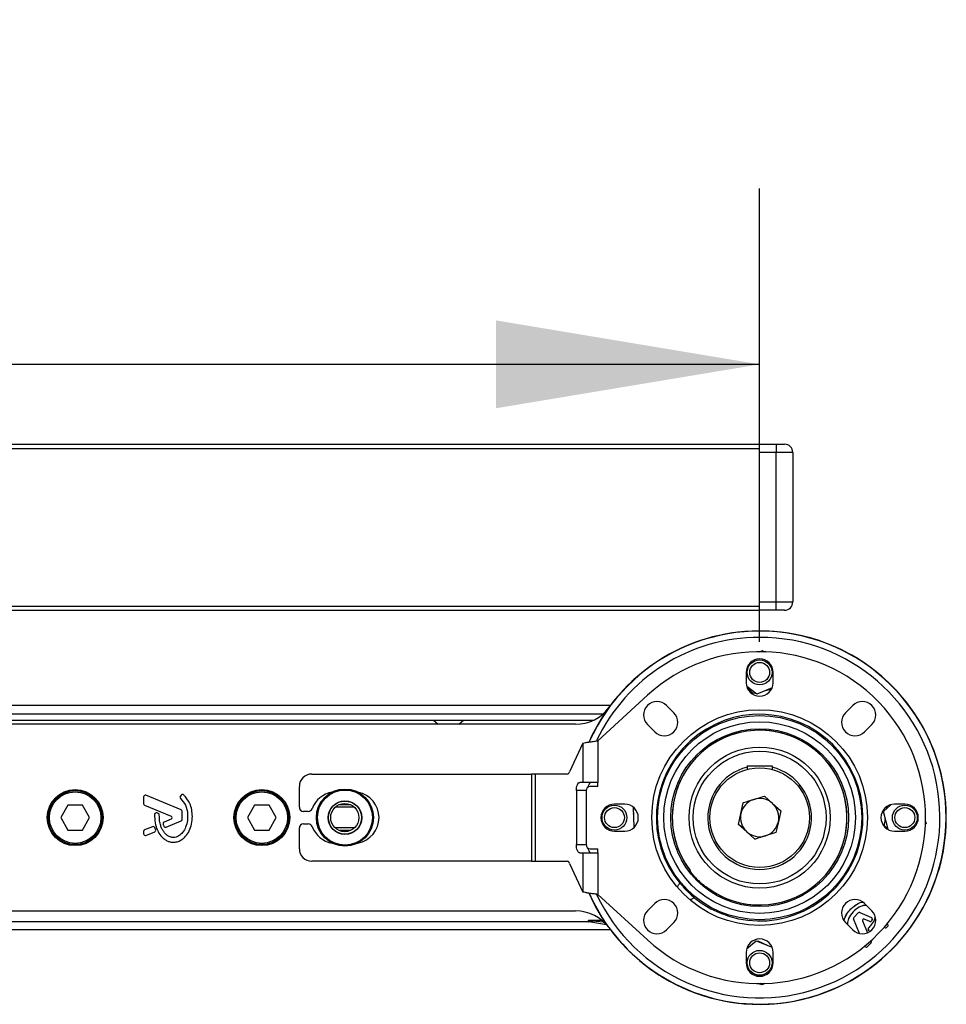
# Model space of a CAD drawing. Header units: millimetres. Extents: x 0 to 420, y 0 to 297.
# Tile 66 of 98: x 214 to 224, y 234 to 245. Entities that reach past the tile are written whole.
import ezdxf

# ---------------------------------------------------------------- set-up
doc = ezdxf.new("R2010")
doc.units = ezdxf.units.MM
doc.layers.add('QUOTE', color=174, linetype='Continuous')
doc.styles.add('SLDTEXTSTYLE3', font='TXT', dxfattribs={"width": 0.75})
doc.dimstyles.new('SLDDIMSTYLE0', dxfattribs={"dimtxt": 3, "dimasz": 3, "dimexe": 0, "dimexo": 0.0625, "dimgap": 0.75, "dimtad": 1, "dimlfac": 21.190584, "dimrnd": 1e-09, "dimzin": 12, "dimdsep": 46, "dimtxsty": 'SLDTEXTSTYLE3', "dimsah": 1, "dimcen": 0.09, "dimadec": 0, "dimazin": 3, "dimtfac": 1, "dimtdec": 3, "dimtofl": 0, "dimtmove": 0, "dimatfit": 3, "dimfxl": 0, "dimfrac": 2, "dimtolj": 1, "dimtzin": 12, "dimarcsym": 0})

# ---------------------------------------------------------------- blocks, each defined once
blk = doc.blocks.new('_D')
at = {"layer": 'QUOTE'}
for p, q in [((56.991, 237.69), (56.991, 242.846)), ((222.159, 237.69), (222.159, 242.846)), ((222.159, 240.846), (56.991, 240.846))]:
    blk.add_line(p, q, dxfattribs=at)
for points in [[(56.991, 240.846), (59.991, 240.346), (59.991, 241.346)], [(222.159, 240.846), (219.159, 241.346), (219.159, 240.346)]]:
    blk.add_solid(points, dxfattribs=at)
at = {"layer": 'QUOTE', "insert": (135.142, 244.713), "char_height": 3, "attachment_point": 1, "style": 'SLDTEXTSTYLE3'}
blk.add_mtext('3500', dxfattribs=at)

msp = doc.modelspace()

# ---------------------------------------------------------------- linework, layer by layer
at = {"color": 7, "linetype": 'Continuous', "lineweight": 25}
for p, q in [((56.99143, 239.93707), (222.15913, 239.93707)), ((222.15913, 239.93707), (222.34789, 239.93707)), ((222.15913, 239.88988), (222.15913, 239.93707)), ((222.34789, 239.93707), (222.44228, 239.93707)), ((222.34789, 239.93707), (222.34789, 239.84269)), ((56.99143, 239.88988), (222.15913, 239.88988)), ((222.15913, 238.09663), (222.15913, 239.88988)), ((222.34789, 239.84269), (222.15913, 239.84269)), ((222.15913, 238.14382), (222.15913, 239.84269)), ((222.53666, 239.84269), (222.34789, 239.84269)), ((222.34789, 238.14382), (222.34789, 239.84269)), ((222.53666, 239.84269), (222.53666, 238.14382)), ((222.15913, 238.14382), (222.34789, 238.14382)), ((222.34789, 238.14382), (222.53666, 238.14382)), ((222.34789, 238.04944), (222.34789, 238.14382)), ((56.99143, 238.09663), (222.15913, 238.09663)), ((56.99143, 238.04944), (222.15913, 238.04944)), ((222.15913, 238.04944), (222.15913, 238.09663)), ((222.34789, 238.04944), (222.15913, 238.04944)), ((222.44228, 238.04944), (222.34789, 238.04944)), ((222.15989, 237.57754), (222.19223, 237.59089)), ((222.19223, 237.59089), (222.21051, 237.57684)), ((222.2104, 237.57692), (222.23274, 237.58207)), ((222.00576, 237.34158), (222.00576, 237.2236)), ((222.3125, 237.2236), (222.3125, 237.34158)), ((222.12603, 237.09227), (222.01213, 237.17987)), ((222.08552, 237.1011), (222.01535, 237.1764)), ((222.10786, 237.10625), (222.08552, 237.1011)), ((222.30059, 237.16435), (222.12603, 237.09227)), ((222.28905, 237.14802), (222.22561, 237.13339)), ((220.88387, 237.08161), (220.31869, 236.56372)), ((220.46026, 236.96406), (56.99143, 236.96406)), ((221.18309, 236.88284), (221.09967, 236.96627)), ((223.21859, 236.96627), (223.13517, 236.88284)), ((139.81124, 236.86967), (220.37739, 236.86967)), ((139.81124, 236.79889), (220.27095, 236.79889)), ((218.44941, 236.79889), (218.50185, 236.7517)), ((218.7378, 236.7517), (218.79024, 236.79889)), ((220.06525, 236.7517), (213.42884, 236.7517)), ((220.88277, 236.74937), (220.96619, 236.66595)), ((223.35207, 236.66595), (223.43549, 236.74937)), ((220.31869, 236.56372), (220.31869, 236.09103)), ((220.14761, 236.53618), (219.99727, 236.2102)), ((220.14761, 236.53618), (220.14761, 236.09103)), ((222.01756, 236.27979), (222.01756, 236.23821)), ((222.01756, 236.27979), (222.3007, 236.27979)), ((222.3007, 236.27979), (222.3007, 236.23821)), ((217.06428, 236.18541), (219.56312, 236.18541)), ((219.56312, 236.18541), (219.56312, 235.1944)), ((219.60589, 236.18541), (219.56312, 236.18541)), ((219.60589, 236.18541), (219.60589, 235.1944)), ((219.97033, 236.18541), (219.60589, 236.18541)), ((216.92271, 235.80788), (216.92271, 236.04384)), ((220.07454, 235.99664), (220.07454, 235.38316)), ((220.18485, 235.99664), (220.07454, 235.99664)), ((220.14761, 236.09103), (220.11443, 236.09103)), ((220.31869, 236.09103), (220.14761, 236.09103)), ((220.18485, 235.99664), (220.18485, 235.38316)), ((220.31869, 236.04384), (220.23204, 236.04384)), ((220.31869, 236.04384), (220.31869, 236.09103)), ((215.15143, 235.92596), (215.15143, 235.84817)), ((215.57854, 235.77968), (215.17744, 235.94344)), ((215.5795, 235.94655), (215.56934, 235.93436)), ((222.21262, 235.93565), (222.30566, 235.85105)), ((214.29092, 235.83148), (214.20918, 235.6899)), ((214.45439, 235.83148), (214.29092, 235.83148)), ((214.53613, 235.6899), (214.45439, 235.83148)), ((215.16317, 235.83069), (215.46519, 235.70738)), ((215.59028, 235.66899), (215.59028, 235.7622)), ((216.4145, 235.83148), (216.33277, 235.6899)), ((216.57798, 235.83148), (216.4145, 235.83148)), ((216.65971, 235.6899), (216.57798, 235.83148)), ((217.02452, 235.76069), (216.9699, 235.76069)), ((217.54921, 235.8075), (217.3309, 235.8075)), ((217.50941, 235.83459), (217.3707, 235.83459)), ((220.62543, 235.84327), (220.50745, 235.84327)), ((220.7221, 235.80898), (220.72843, 235.57627)), ((221.94631, 235.73623), (221.97306, 235.8591)), ((222.30566, 235.85105), (222.3987, 235.76645)), ((222.3987, 235.76645), (222.37195, 235.64358)), ((223.56878, 235.75828), (223.64977, 235.83711)), ((223.60534, 235.79386), (223.60814, 235.81408)), ((223.81081, 235.84327), (223.69283, 235.84327)), ((214.20918, 235.6899), (214.29092, 235.54833)), ((214.45439, 235.54833), (214.53613, 235.6899)), ((215.31821, 235.73604), (215.3023, 235.7427)), ((215.46519, 235.67243), (215.38382, 235.6392)), ((215.40633, 235.5812), (215.57854, 235.65152)), ((216.33277, 235.6899), (216.4145, 235.54833)), ((216.57798, 235.54833), (216.65971, 235.6899)), ((221.91957, 235.61336), (221.94631, 235.73623)), ((223.62038, 235.55473), (223.56878, 235.75828)), ((224.04628, 235.64737), (224.05283, 235.62153)), ((214.29092, 235.54833), (214.45439, 235.54833)), ((215.2532, 235.58587), (215.16317, 235.54912)), ((215.28733, 235.55338), (215.27768, 235.57585)), ((216.4145, 235.54833), (216.57798, 235.54833)), ((216.92271, 235.33597), (216.92271, 235.57193)), ((216.9699, 235.61912), (217.02452, 235.61912)), ((217.54921, 235.57231), (217.3309, 235.57231)), ((217.50941, 235.54522), (217.3707, 235.54522)), ((220.50745, 235.53653), (220.62543, 235.53653)), ((222.0126, 235.52876), (221.91957, 235.61336)), ((222.37195, 235.64358), (222.34521, 235.52071)), ((223.61805, 235.56394), (223.5778, 235.59527)), ((223.69283, 235.53653), (223.81081, 235.53653)), ((224.05283, 235.62153), (224.04524, 235.61414)), ((215.15143, 235.53164), (215.15143, 235.50523)), ((215.17744, 235.48775), (215.27712, 235.52845)), ((222.10564, 235.44416), (222.0126, 235.52876)), ((220.07454, 235.38316), (220.18485, 235.38316)), ((220.23204, 235.33597), (220.31869, 235.33597)), ((220.31869, 235.28878), (220.31869, 235.33597)), ((220.11443, 235.28878), (220.14761, 235.28878)), ((220.14761, 235.28878), (220.14761, 234.84363)), ((220.14761, 235.28878), (220.31869, 235.28878)), ((220.31869, 235.28878), (220.31869, 234.81608)), ((219.56312, 235.1944), (217.06428, 235.1944)), ((219.56312, 235.1944), (219.60589, 235.1944)), ((219.60589, 235.1944), (219.97033, 235.1944)), ((219.99727, 235.16961), (220.14761, 234.84363)), ((221.36828, 235.08078), (221.36661, 235.08327)), ((221.25175, 234.94299), (221.25514, 234.94282)), ((221.54933, 234.89943), (221.5525, 234.89739)), ((222.04201, 234.89626), (222.04201, 234.89624)), ((222.27797, 234.8963), (222.27797, 234.89651)), ((220.31869, 234.81608), (220.88387, 234.2982)), ((221.41205, 234.78591), (221.41221, 234.78252)), ((220.96619, 234.71386), (220.88277, 234.63044)), ((223.1973, 234.65174), (223.197, 234.65203)), ((223.43549, 234.63044), (223.35207, 234.71386)), ((213.42884, 234.62811), (220.06525, 234.62811)), ((223.22654, 234.53921), (223.22616, 234.53905)), ((223.29648, 234.3717), (223.22616, 234.53905)), ((223.29697, 234.3716), (223.22654, 234.53921)), ((223.22936, 234.55532), (223.28126, 234.60723)), ((223.22965, 234.55503), (223.22936, 234.55532)), ((223.22965, 234.55503), (223.28155, 234.60694)), ((223.28155, 234.60694), (223.28126, 234.60723)), ((223.29737, 234.61004), (223.29753, 234.61042)), ((223.29737, 234.61004), (223.43242, 234.5533)), ((223.29753, 234.61042), (223.43258, 234.55368)), ((223.34916, 234.53604), (223.349, 234.53566)), ((223.41281, 234.50884), (223.349, 234.53566)), ((223.41297, 234.50922), (223.34916, 234.53604)), ((223.43242, 234.5533), (223.43258, 234.55368)), ((223.44016, 234.53441), (223.44054, 234.53425)), ((209.90636, 234.41575), (220.46026, 234.41575)), ((209.93386, 234.51014), (220.20868, 234.51014)), ((220.41829, 234.46935), (220.2153, 234.50514)), ((220.21693, 234.52387), (220.36108, 234.52387)), ((220.37873, 234.50028), (220.2608, 234.5106)), ((220.37873, 234.50028), (220.39039, 234.49822)), ((220.38822, 234.50028), (220.37873, 234.50028)), ((221.09967, 234.41354), (221.18309, 234.49697)), ((223.13517, 234.49697), (223.21859, 234.41354)), ((223.32916, 234.51604), (223.32954, 234.51619)), ((223.32916, 234.51604), (223.38612, 234.38046)), ((223.32954, 234.51619), (223.3865, 234.38062)), ((223.39581, 234.41855), (223.39542, 234.41839)), ((223.40058, 234.40582), (223.39542, 234.41839)), ((223.40096, 234.40597), (223.39581, 234.41855)), ((223.39895, 234.43424), (223.39866, 234.43453)), ((223.41297, 234.50922), (223.41281, 234.50884)), ((223.43133, 234.51575), (223.43169, 234.51555)), ((223.58585, 234.43614), (223.57447, 234.44092)), ((223.58601, 234.43652), (223.57476, 234.44125)), ((223.58601, 234.43652), (223.58585, 234.43614)), ((223.61653, 234.45433), (223.60182, 234.43963)), ((223.60182, 234.43963), (223.60212, 234.43933)), ((223.61682, 234.45404), (223.60212, 234.43933)), ((223.60772, 234.47964), (223.61191, 234.47788)), ((223.608, 234.47997), (223.61207, 234.47826)), ((223.61191, 234.47788), (223.61207, 234.47826)), ((223.61653, 234.45433), (223.61682, 234.45404)), ((223.40096, 234.40597), (223.40058, 234.40582)), ((222.01195, 234.19934), (222.12033, 234.28671)), ((222.01361, 234.20235), (222.03493, 234.21715)), ((222.12033, 234.28671), (222.29977, 234.21739)), ((222.12984, 234.28304), (222.13823, 234.28886)), ((222.13823, 234.28886), (222.25198, 234.23525)), ((223.35832, 234.22451), (223.35594, 234.23018)), ((223.3587, 234.22467), (223.35627, 234.23045)), ((223.3587, 234.22467), (223.35832, 234.22451)), ((223.42557, 234.26337), (223.38225, 234.22005)), ((223.38225, 234.22005), (223.38254, 234.21976)), ((223.42586, 234.26308), (223.38254, 234.21976)), ((223.42448, 234.28917), (223.42867, 234.27919)), ((223.4248, 234.28947), (223.42905, 234.27935)), ((223.42557, 234.26337), (223.42586, 234.26308)), ((223.42867, 234.27919), (223.42905, 234.27935)), ((222.00576, 234.1562), (222.00576, 234.03823)), ((222.3125, 234.03823), (222.3125, 234.1562)), ((222.18004, 233.7876), (222.14355, 233.8048)), ((222.19794, 233.78974), (222.16547, 233.80228)), ((222.18842, 233.79342), (222.18004, 233.7876)), ((222.21449, 233.80309), (222.19794, 233.78974))]:
    msp.add_line(p, q, dxfattribs=at)
at = {"color": 7, "linetype": 'Continuous', "lineweight": 25, "flags": 128}
for points in [[(220.07454, 235.99664), (220.07531, 236.01506), (220.07758, 236.03276), (220.08127, 236.04908), (220.08623, 236.06338), (220.09227, 236.07512), (220.09917, 236.08384), (220.10665, 236.08921), (220.11443, 236.09103)], [(220.24274, 236.09103), (220.23496, 236.08921), (220.22748, 236.08384), (220.22058, 236.07512), (220.21453, 236.06338), (220.20957, 236.04908), (220.20656, 236.03636)], [(220.11443, 235.28878), (220.10665, 235.2906), (220.09917, 235.29597), (220.09227, 235.30469), (220.08623, 235.31643), (220.08127, 235.33073), (220.07758, 235.34705), (220.07531, 235.36475), (220.07454, 235.38316)], [(220.20656, 235.34345), (220.20957, 235.33073), (220.21453, 235.31643), (220.22058, 235.30469), (220.22748, 235.29597), (220.23496, 235.2906), (220.24274, 235.28878)], [(221.36661, 235.08327), (221.36671, 235.0845), (221.36714, 235.08991)], [(221.2901, 234.89937), (221.38009, 234.81055), (221.41099, 234.78412)], [(221.29097, 234.89842), (221.38104, 234.80971), (221.41232, 234.78302)], [(221.55914, 234.89791), (221.5579, 234.89781), (221.5525, 234.89739)]]:
    msp.add_lwpolyline(points, dxfattribs=at)
at = {"color": 7, "linetype": 'Continuous', "lineweight": 25}
for centre, radius in [((222.15913, 237.34158), 0.14157), ((222.15913, 237.34158), 0.11326), ((222.15913, 235.6899), 1.22696), ((222.15913, 235.6899), 1.16121), ((222.15913, 235.6899), 1.09044), ((222.15913, 235.6899), 1.01078), ((222.15913, 235.6899), 0.80224), ((222.15913, 235.6899), 0.75505), ((222.15913, 235.6899), 0.56629), ((214.37265, 235.6899), 0.31854), ((214.37265, 235.6899), 0.30674), ((216.49624, 235.6899), 0.31854), ((216.49624, 235.6899), 0.30674), ((217.44181, 235.6899), 0.32511), ((217.44181, 235.6899), 0.3251), ((217.44181, 235.6899), 0.3225), ((217.44181, 235.6899), 0.31307), ((214.37265, 235.6899), 0.29258), ((216.49624, 235.6899), 0.29258), ((217.44181, 235.6899), 0.19123), ((217.44181, 235.6899), 0.18876), ((217.44005, 235.6899), 0.16045), ((220.50745, 235.6899), 0.14157), ((220.50745, 235.6899), 0.11326), ((223.81081, 235.6899), 0.14157), ((223.81081, 235.6899), 0.11326), ((222.15913, 234.03823), 0.14157), ((222.15913, 234.03823), 0.11326)]:
    msp.add_circle(centre, radius, dxfattribs=at)
for centre, radius, start, end in [((222.44228, 239.84269), 0.09438, 0, 90), ((222.44228, 238.14382), 0.09438, 270, 0), ((222.15913, 235.6899), 2.12358, 90, 156.06607), ((222.15913, 235.6899), 2.12358, 204.012018, 90), ((222.15913, 235.6899), 2.1215, 270, 155.956633), ((222.15913, 235.6899), 2.12358, 216.221547, 143.778453), ((222.15913, 235.6899), 2.05073, 205.258237, 90), ((222.15913, 235.6899), 2.05073, 90, 154.725476), ((222.15913, 235.6899), 1.88763, 227.5, 132.5), ((222.15913, 237.34158), 0.15337, 0, 180), ((222.15913, 237.2236), 0.15337, 180, 0), ((220.99122, 236.85782), 0.15337, 45, 225), ((223.32704, 236.85782), 0.15337, 315, 135), ((220.06525, 237.2236), 0.47191, 270, 323.778453), ((221.07464, 236.77439), 0.15337, 225, 45), ((223.24362, 236.77439), 0.15337, 135, 315), ((222.15913, 235.6899), 1.17526, 230.540374, 219.459626), ((222.15913, 235.6899), 0.9936, 232.853288, 217.146712), ((222.15913, 235.6899), 0.9936, 232.853288, 180), ((219.96357, 236.21979), 0.03504, 281.113376, 344.125005), ((222.15913, 235.6899), 0.58988, 103.88654, 76.11346), ((217.06428, 236.04384), 0.14157, 90, 180), ((220.23204, 235.99664), 0.04719, 90, 180), ((215.17031, 235.92596), 0.01888, 67.790712, 180), ((215.58384, 235.92227), 0.01888, 140.16689, 228.977091), ((215.594, 235.93446), 0.01888, 48.805903, 140.16689), ((217.34567, 235.6899), 0.29494, 99.605208, 159.828729), ((217.53444, 235.6899), 0.29494, 280.67913, 79.32087), ((222.15913, 235.6899), 0.2178, 107.719888, 167.719888), ((222.15913, 235.6899), 0.2178, 47.719888, 107.719888), ((215.17031, 235.84817), 0.01888, 180, 247.790711), ((215.57141, 235.7622), 0.01888, 0, 67.790712), ((216.9699, 235.80788), 0.04719, 180, 270), ((217.02452, 235.80788), 0.04719, 270, 339.828729), ((220.50745, 235.6899), 0.15337, 90, 270), ((220.62543, 235.6899), 0.15337, 270, 90), ((222.15913, 235.6899), 0.2178, 347.719888, 47.719888), ((223.69283, 235.6899), 0.15337, 90, 270), ((223.81081, 235.6899), 0.15337, 270, 90), ((215.29501, 235.72529), 0.01888, 67.290493, 176.671349), ((215.31093, 235.71863), 0.01888, 0.034995, 67.290493), ((215.45806, 235.6899), 0.01888, 292.209261, 67.790711), ((215.57141, 235.66899), 0.01888, 292.209291, 0), ((220.50745, 235.6899), 0.22128, 351.395519, 11.725333), ((222.15913, 235.6899), 0.9936, 180, 217.146712), ((222.15913, 235.6899), 0.2178, 167.719888, 227.719888), ((215.17031, 235.53164), 0.01888, 112.209268, 180), ((215.26033, 235.5684), 0.01888, 23.245837, 112.209268), ((215.26999, 235.54593), 0.01888, 292.209257, 23.245837), ((215.39095, 235.62173), 0.01888, 112.209261, 196.934979), ((215.39919, 235.59868), 0.01888, 202.378703, 292.209291), ((216.9699, 235.57193), 0.04719, 90, 180), ((217.02452, 235.57193), 0.04719, 20.171271, 90), ((217.34567, 235.6899), 0.29494, 200.171271, 260.394792), ((222.15913, 235.6899), 0.2178, 287.719888, 347.719888), ((215.17031, 235.50523), 0.01888, 180, 292.209257), ((222.15913, 235.6899), 0.2178, 227.719888, 287.719888), ((217.06428, 235.33597), 0.14157, 180, 270), ((220.23204, 235.38316), 0.04719, 180, 270), ((219.96357, 235.16002), 0.03504, 15.874995, 78.886624), ((221.34833, 235.07566), 0.0236, 0, 37.146712), ((221.34835, 235.07566), 0.02358, 356.127457, 37.168654), ((222.15913, 235.6899), 0.99966, 222.749685, 227.250315), ((222.15913, 235.6899), 1.17153, 223.034622, 226.965378), ((221.54489, 234.87911), 0.0236, 52.853288, 93.926644), ((221.54489, 234.87912), 0.02358, 52.831346, 93.888537), ((222.15913, 235.6899), 2.1215, 204.067314, 270), ((221.07464, 234.60542), 0.15337, 315, 135), ((223.24362, 234.60542), 0.15337, 45, 225), ((220.06525, 234.1562), 0.47191, 36.221547, 90), ((220.99122, 234.52199), 0.15337, 135, 315), ((223.32704, 234.52199), 0.15337, 225, 45), ((223.23987, 234.54481), 0.01487, 135, 202.790712), ((223.23987, 234.54481), 0.01445, 135, 202.790712), ((223.29177, 234.59672), 0.01487, 67.209291, 135), ((223.29177, 234.59672), 0.01445, 67.209291, 135), ((223.34324, 234.52195), 0.01528, 67.209261, 202.790711), ((223.34324, 234.52195), 0.01487, 67.209261, 202.790711), ((223.42682, 234.53997), 0.01445, 337.378703, 67.209291), ((223.42682, 234.53997), 0.01487, 337.378703, 67.209291), ((220.2171, 234.51442), 0.00945, 91.024443, 258.975557), ((223.40918, 234.42403), 0.01487, 135.034995, 202.290493), ((223.40918, 234.42403), 0.01445, 135.034995, 202.290493), ((223.41857, 234.52255), 0.01487, 247.209261, 331.934979), ((223.41857, 234.52255), 0.01445, 247.209261, 331.934979), ((223.5916, 234.44985), 0.01487, 247.209268, 315), ((223.5916, 234.44985), 0.01445, 247.209268, 315), ((223.60631, 234.46455), 0.01445, 315, 67.209257), ((223.60631, 234.46455), 0.01487, 315, 67.209257), ((222.15913, 234.1562), 0.15337, 0, 180), ((223.41433, 234.41146), 0.01487, 202.290493, 274.1106), ((223.41433, 234.41146), 0.01445, 202.290493, 276.919074), ((223.37203, 234.23027), 0.01487, 202.790712, 315), ((223.37203, 234.23027), 0.01445, 202.790712, 315), ((223.41535, 234.27359), 0.01445, 315, 22.790711), ((223.41535, 234.27359), 0.01487, 315, 22.790711), ((222.15913, 234.03823), 0.15337, 180, 0)]:
    msp.add_arc(centre, radius, start, end, dxfattribs=at)
msp.add_ellipse((220.29719, 234.50028), major_axis=(0.0803, -0.02359), ratio=0.00479343, start_param=3.10782516, end_param=4.2435224, dxfattribs=at)
for points in [[(220.14761, 236.53618), (220.15649, 236.53847), (220.17424, 236.54306), (220.21607, 236.54995), (220.26512, 236.55684), (220.30083, 236.56143), (220.31869, 236.56372)], [(220.31869, 234.81608), (220.30083, 234.81838), (220.26512, 234.82297), (220.21607, 234.82986), (220.17424, 234.83675), (220.15649, 234.84134), (220.14761, 234.84363)]]:
    msp.add_open_spline(points, degree=3, dxfattribs=at)
for points, knots in [([(215.57145, 235.90803), (215.59224, 235.88344), (215.63545, 235.83234), (215.65404, 235.74046), (215.65204, 235.65507), (215.63436, 235.58244), (215.59977, 235.52203), (215.55971, 235.48526), (215.52219, 235.46746), (215.4953, 235.46261), (215.47499, 235.46399), (215.45333, 235.46895), (215.42787, 235.48084), (215.40085, 235.50316), (215.37902, 235.53043), (215.35891, 235.56223), (215.34259, 235.60304), (215.33153, 235.6559), (215.33042, 235.69634), (215.3298, 235.71864)], [0, 0, 0, 0, 0.108984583, 0.226430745, 0.31013217, 0.401920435, 0.479438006, 0.545693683, 0.58480239, 0.620578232, 0.637950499, 0.654319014, 0.69660163, 0.732816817, 0.773641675, 0.815914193, 0.861455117, 0.923609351, 1, 1, 1, 1]), ([(215.70617, 235.70441), (215.70464, 235.72911), (215.70154, 235.77925), (215.67554, 235.8674), (215.63263, 235.91786), (215.60643, 235.94866)], [0, 0, 0, 0, 0.2744297, 0.55715603, 1, 1, 1, 1]), ([(221.97306, 235.8591), (221.97515, 235.85977), (222.01464, 235.87239), (222.0548, 235.88522), (222.09284, 235.89737)], [0, 0, 0, 0, 0.0529743, 1, 1, 1, 1]), ([(222.09284, 235.89737), (222.12474, 235.90757), (222.16492, 235.92041), (222.20447, 235.93304), (222.21262, 235.93565)], [0, 0, 0, 0, 0.793814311, 1, 1, 1, 1]), ([(215.27616, 235.72638), (215.27641, 235.69387), (215.27687, 235.63254), (215.3035, 235.54943), (215.34027, 235.48801), (215.38025, 235.44943), (215.41596, 235.4263), (215.4454, 235.41489), (215.46934, 235.4102), (215.49651, 235.40834), (215.53379, 235.41353), (215.58341, 235.43521), (215.63218, 235.4768), (215.67314, 235.53945), (215.70099, 235.61728), (215.70439, 235.67442), (215.70617, 235.70441)], [0, 0, 0, 0, 0.11735319, 0.22141323, 0.31240811, 0.3742876, 0.42130986, 0.46598312, 0.48783682, 0.50961399, 0.56460822, 0.62241534, 0.7039898, 0.79319256, 0.89144332, 1, 1, 1, 1]), ([(223.5778, 235.59527), (223.57897, 235.60374), (223.58275, 235.63096), (223.58658, 235.65861), (223.58922, 235.67765)], [0, 0, 0, 0, 0.31137426, 1, 1, 1, 1]), ([(215.37289, 235.61623), (215.37438, 235.61157), (215.37705, 235.60322), (215.3803, 235.59509), (215.38174, 235.59149)], [0, 0, 0, 0, 0.55813865, 1, 1, 1, 1]), ([(222.22542, 235.48243), (222.18739, 235.47028), (222.14722, 235.45745), (222.10773, 235.44483), (222.10564, 235.44416)], [0, 0, 0, 0, 0.9470257, 1, 1, 1, 1]), ([(222.34521, 235.52071), (222.33705, 235.5181), (222.2975, 235.50547), (222.25732, 235.49263), (222.22542, 235.48243)], [0, 0, 0, 0, 0.20618569, 1, 1, 1, 1]), ([(221.37182, 235.07552), (221.37022, 235.07774), (221.36696, 235.08225), (221.36673, 235.08293), (221.36661, 235.08327)], [0, 0, 0, 0, 0.49408973, 1, 1, 1, 1]), ([(221.37179, 235.0755), (221.37076, 235.07696), (221.36896, 235.07949), (221.36881, 235.07974), (221.36875, 235.07985)], [0, 0, 0, 0, 0.5764767, 1, 1, 1, 1]), ([(221.42505, 235.01134), (221.41807, 235.01906), (221.40408, 235.03455), (221.38678, 235.05563), (221.37556, 235.07017), (221.37267, 235.07431), (221.37182, 235.07552)], [0, 0, 0, 0, 0.2902734, 0.58189803, 0.87718796, 1, 1, 1, 1]), ([(221.22766, 234.9039), (221.2288, 234.90855), (221.23132, 234.91887), (221.23899, 234.93042), (221.24439, 234.93648), (221.24676, 234.9387), (221.24718, 234.9391)], [0, 0, 0, 0, 0.26574099, 0.5907538, 0.92620022, 1, 1, 1, 1]), ([(221.24718, 234.9391), (221.24788, 234.93974), (221.2505, 234.94214), (221.25122, 234.94263), (221.25175, 234.94299)], [0, 0, 0, 0, 0.26580337, 1, 1, 1, 1]), ([(221.25514, 234.94282), (221.25582, 234.94221), (221.25719, 234.94099), (221.26549, 234.93162), (221.27755, 234.91802), (221.29075, 234.90339), (221.29948, 234.89399), (221.30281, 234.8904)], [0, 0, 0, 0, 0.2161996, 0.432385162, 0.648991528, 0.866278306, 1, 1, 1, 1]), ([(221.54328, 234.90366), (221.5408, 234.90546), (221.53453, 234.91001), (221.51716, 234.92375), (221.49768, 234.94023), (221.48526, 234.95155), (221.48056, 234.95583)], [0, 0, 0, 0, 0.20147995, 0.50819209, 0.81420341, 1, 1, 1, 1]), ([(221.54927, 234.89939), (221.54929, 234.89938), (221.54946, 234.89928), (221.54795, 234.90023), (221.54508, 234.90231), (221.54325, 234.90363)], [0, 0, 0, 0, 0.05059581, 0.3976325, 1, 1, 1, 1]), ([(221.5525, 234.89739), (221.5518, 234.89766), (221.55086, 234.89803), (221.54482, 234.90252), (221.54328, 234.90366)], [0, 0, 0, 0, 0.74502385, 1, 1, 1, 1]), ([(221.35963, 234.83358), (221.36548, 234.82817), (221.37718, 234.81734), (221.39303, 234.80319), (221.40505, 234.79256), (221.41121, 234.787), (221.41182, 234.78621), (221.41205, 234.78591)], [0, 0, 0, 0, 0.21728563, 0.43456271, 0.65199917, 0.86910652, 1, 1, 1, 1]), ([(221.40832, 234.77795), (221.40593, 234.77556), (221.40113, 234.77076), (221.388, 234.76192), (221.37646, 234.75906), (221.3714, 234.75781)], [0, 0, 0, 0, 0.35870905, 0.71892616, 1, 1, 1, 1]), ([(221.41221, 234.78252), (221.41174, 234.78185), (221.41118, 234.78105), (221.40871, 234.77837), (221.40832, 234.77795)], [0, 0, 0, 0, 0.84409521, 1, 1, 1, 1]), ([(223.12101, 234.51694), (223.12102, 234.51714), (223.12321, 234.54507), (223.14829, 234.59411), (223.18154, 234.63365), (223.197, 234.65203)], [0, 0, 0, 0, 0.00393074, 0.53683146, 1, 1, 1, 1]), ([(223.12139, 234.5164), (223.12142, 234.51679), (223.1236, 234.54489), (223.14869, 234.59398), (223.18188, 234.63343), (223.1973, 234.65174)], [0, 0, 0, 0, 0.007572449, 0.539243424, 1, 1, 1, 1]), ([(223.37466, 234.69127), (223.3667, 234.69156), (223.33746, 234.69262), (223.2817, 234.66922), (223.21713, 234.6198), (223.17246, 234.55261), (223.1578, 234.50016), (223.15816, 234.47726), (223.15821, 234.47393)], [0, 0, 0, 0, 0.07114247, 0.26105475, 0.52335049, 0.79472193, 0.97010041, 1, 1, 1, 1]), ([(223.37507, 234.69087), (223.367, 234.69117), (223.33773, 234.69224), (223.28196, 234.6689), (223.21752, 234.61959), (223.17289, 234.55256), (223.15821, 234.50004), (223.15857, 234.47701), (223.15863, 234.47351)], [0, 0, 0, 0, 0.071974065, 0.261310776, 0.522939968, 0.793714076, 0.968631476, 1, 1, 1, 1]), ([(223.197, 234.65203), (223.21111, 234.66449), (223.24865, 234.69764), (223.29583, 234.72579), (223.32826, 234.72884), (223.32932, 234.72894)], [0, 0, 0, 0, 0.36786409, 0.9794434, 1, 1, 1, 1]), ([(223.1973, 234.65174), (223.2114, 234.6642), (223.2489, 234.69732), (223.29616, 234.72545), (223.32866, 234.72848), (223.32984, 234.72859)], [0, 0, 0, 0, 0.367369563, 0.97703446, 1, 1, 1, 1]), ([(223.39866, 234.43453), (223.41145, 234.44833), (223.44117, 234.48037), (223.4684, 234.52404), (223.47208, 234.55402), (223.4727, 234.55908)], [0, 0, 0, 0, 0.38580377, 0.89618016, 1, 1, 1, 1]), ([(223.39895, 234.43424), (223.41174, 234.44804), (223.44149, 234.48013), (223.46869, 234.52357), (223.47237, 234.5533), (223.47296, 234.55806)], [0, 0, 0, 0, 0.38767766, 0.90188686, 1, 1, 1, 1]), ([(223.44016, 234.53441), (223.43948, 234.53281), (223.43812, 234.52962), (223.43525, 234.52336), (223.43289, 234.51878), (223.43133, 234.51575)], [0, 0, 0, 0, 0.25232852, 0.504657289, 1, 1, 1, 1]), ([(223.44054, 234.53425), (223.43986, 234.53266), (223.4385, 234.52946), (223.43563, 234.52319), (223.43326, 234.5186), (223.43169, 234.51555)], [0, 0, 0, 0, 0.2518514, 0.50370306, 1, 1, 1, 1]), ([(220.2608, 234.5106), (220.25454, 234.51104), (220.24197, 234.51193), (220.22742, 234.51059), (220.2192, 234.50825), (220.21603, 234.50698), (220.21437, 234.50604), (220.21399, 234.50555), (220.21436, 234.50531), (220.21492, 234.5052), (220.21525, 234.50515), (220.2153, 234.50514)], [0, 0, 0, 0, 0.323343, 0.64997238, 0.7362313, 0.82297245, 0.88800526, 0.9381719, 0.97267281, 0.99633828, 1, 1, 1, 1])]:
    msp.add_open_spline(points, degree=3, knots=knots, dxfattribs=at)

# ---------------------------------------------------------------- dimensions: what is measured, and where the dimension line sits
at = {"layer": 'QUOTE'}
dim = msp.add_linear_dim(base=(56.99143, 240.84588), p1=(222.15913, 235.6899), p2=(56.99143, 235.6899), dimstyle='SLDDIMSTYLE0', dxfattribs=at)
dim.commit()
dim.dimension.update_dxf_attribs({"geometry": '_D', "text_midpoint": (139.57528, 240.84588), "dimtype": 160})

doc.saveas('drawing.dxf')
